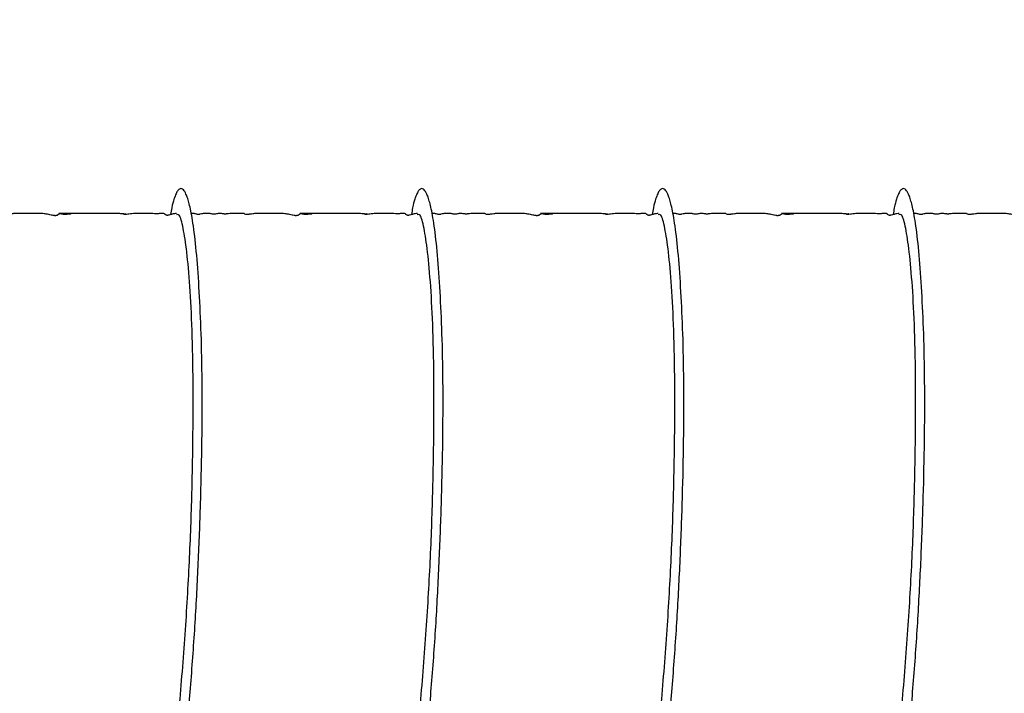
# Model space of a CAD drawing. Header units: inches. Extents: x 0.3 to 33.8, y 0.2 to 21.7.
# Tile 104 of 209: x 23.864 to 24.5, y 5.041 to 5.476. Entities that reach past the tile are written whole.
import ezdxf

# ---------------------------------------------------------------- set-up
doc = ezdxf.new("R2010")
doc.units = ezdxf.units.IN
doc.header["$MEASUREMENT"] = 0
doc.layers.add('BORDERS', color=7, linetype='Continuous')
doc.styles.add('SLDTEXTSTYLE0', font='TXT', dxfattribs={"width": 0.75})
doc.dimstyles.new('SLDDIMSTYLE0', dxfattribs={"dimtxt": 0.137795, "dimasz": 0.14, "dimexe": 0, "dimexo": 0.0625, "dimgap": 0.034449, "dimtad": 1, "dimdec": 3, "dimlfac": 5, "dimrnd": 1e-09, "dimzin": 12, "dimdsep": 46, "dimtxsty": 'SLDTEXTSTYLE0', "dimblk1": 'CLOSED', "dimblk2": 'CLOSED', "dimsah": 1, "dimcen": 0.09, "dimadec": 0, "dimazin": 3, "dimtfac": 1, "dimtdec": 3, "dimtofl": 0, "dimtmove": 0, "dimatfit": 3, "dimldrblk": 'CLOSED', "dimfxl": 0, "dimfrac": 2, "dimtolj": 1, "dimtzin": 12, "dimarcsym": 0})

# ---------------------------------------------------------------- blocks, each defined once
blk = doc.blocks.new('_Closed')
at = {"color": 0, "linetype": 'ByBlock', "lineweight": -2}
for p, q in [((-1, 0.166667), (0, 0)), ((-1, 0.166667), (-1, -0.166667)), ((0, 0), (-1, -0.166667)), ((0, 0), (-1, 0))]:
    blk.add_line(p, q, dxfattribs=at)
blk = doc.blocks.new('_D_12')
at = {"layer": 'BORDERS'}
for p, q in [((24.24475, 7.09276), (24.20277, 7.09276)), ((24.20277, 7.09276), (24.20277, 6.87401)), ((24.5502, 7.09276), (24.59218, 7.09276)), ((24.59218, 7.09276), (24.59218, 6.87401)), ((24.20277, 6.87401), (24.24475, 6.87401)), ((24.59218, 6.87401), (24.5502, 6.87401)), ((22.70853, 6.09589), (22.70853, 6.70722)), ((26.24498, 5.08789), (26.24498, 6.70722)), ((22.70853, 6.66785), (26.24498, 6.66785))]:
    blk.add_line(p, q, dxfattribs=at)
at = {"layer": 'BORDERS', "xscale": 0.14, "yscale": 0.14, "rotation": 180.0000000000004}
blk.add_blockref('_Closed', (22.70853, 6.66785, 0.23141), dxfattribs=at)
at = {"layer": 'BORDERS', "xscale": 0.14, "yscale": 0.14}
blk.add_blockref('_Closed', (26.24498, 6.66785, 0.23141), dxfattribs=at)
at = {"layer": 'BORDERS', "char_height": 0.137795, "attachment_point": 1, "style": 'SLDTEXTSTYLE0'}
for s, insert in [('449', (24.24475, 7.05164)), ('17.682', (24.11748, 6.84547))]:
    blk.add_mtext(s, dxfattribs=dict(at, insert=insert))

msp = doc.modelspace()

# ---------------------------------------------------------------- linework, layer by layer
at = {"color": 7, "linetype": 'Continuous', "lineweight": 25}
for points, knots in [([(23.86804, 4.74606), (23.86816, 4.74587), (23.87119, 4.74067), (23.87786, 4.73419), (23.88696, 4.72928), (23.89534, 4.73036), (23.90215, 4.73443), (23.90781, 4.74017), (23.91232, 4.74631), (23.91616, 4.75258), (23.92056, 4.76093), (23.92597, 4.77327), (23.93187, 4.78996), (23.93738, 4.80829), (23.94257, 4.82806), (23.94785, 4.85102), (23.95331, 4.87862), (23.95832, 4.90848), (23.96281, 4.94006), (23.96692, 4.97288), (23.97082, 5.00909), (23.97425, 5.0473), (23.97708, 5.08667), (23.97909, 5.12574), (23.98053, 5.1637), (23.98139, 5.20027), (23.9816, 5.2348), (23.98116, 5.26643), (23.98001, 5.29471), (23.97845, 5.31931), (23.97679, 5.33596), (23.9753, 5.34644), (23.97421, 5.35253), (23.97317, 5.35714), (23.97213, 5.36079), (23.97087, 5.3641), (23.96923, 5.36677), (23.96743, 5.36739), (23.96584, 5.36605), (23.96453, 5.36382), (23.9632, 5.36015), (23.96197, 5.35588), (23.96133, 5.35177), (23.96108, 5.35023)], [0, 0, 0, 0, 0.00136, 0.036229, 0.076604, 0.106709, 0.132811, 0.154652, 0.172109, 0.185679, 0.20009, 0.225259, 0.252866, 0.277002, 0.298702, 0.324123, 0.353675, 0.383949, 0.41022, 0.440199, 0.470598, 0.503332, 0.537098, 0.57044, 0.604073, 0.638269, 0.672975, 0.707906, 0.74286, 0.778492, 0.814764, 0.831962, 0.847378, 0.861006, 0.872852, 0.885343, 0.903254, 0.926832, 0.942213, 0.95559, 0.971289, 0.989225, 1, 1, 1, 1]), ([(24.02358, 4.74606), (24.0237, 4.74587), (24.02674, 4.74067), (24.0334, 4.73419), (24.0425, 4.72928), (24.05088, 4.73036), (24.05769, 4.73443), (24.06335, 4.74017), (24.06787, 4.74631), (24.0717, 4.75258), (24.0761, 4.76093), (24.08151, 4.77327), (24.08741, 4.78996), (24.09293, 4.80829), (24.09811, 4.82806), (24.10339, 4.85102), (24.10885, 4.87862), (24.11386, 4.90848), (24.11835, 4.94006), (24.12246, 4.97288), (24.12636, 5.00909), (24.1298, 5.0473), (24.13262, 5.08667), (24.13463, 5.12574), (24.13607, 5.1637), (24.13693, 5.20027), (24.13714, 5.2348), (24.1367, 5.26643), (24.13555, 5.29471), (24.13399, 5.31931), (24.13233, 5.33596), (24.13084, 5.34644), (24.12975, 5.35253), (24.12871, 5.35714), (24.12767, 5.36079), (24.12642, 5.3641), (24.12477, 5.36677), (24.12298, 5.36739), (24.12138, 5.36605), (24.12007, 5.36382), (24.11874, 5.36015), (24.11751, 5.35588), (24.11687, 5.35177), (24.11662, 5.35023)], [0, 0, 0, 0, 0.00136, 0.036229, 0.076604, 0.106709, 0.132811, 0.154652, 0.172109, 0.185679, 0.20009, 0.225259, 0.252866, 0.277002, 0.298702, 0.324123, 0.353675, 0.383949, 0.41022, 0.440199, 0.470598, 0.503332, 0.537098, 0.57044, 0.604073, 0.638269, 0.672975, 0.707906, 0.74286, 0.778492, 0.814764, 0.831962, 0.847378, 0.861006, 0.872852, 0.885343, 0.903254, 0.926832, 0.942213, 0.95559, 0.971289, 0.989225, 1, 1, 1, 1]), ([(24.17913, 4.74606), (24.17924, 4.74587), (24.18228, 4.74067), (24.18894, 4.73419), (24.19804, 4.72928), (24.20642, 4.73036), (24.21323, 4.73443), (24.21889, 4.74017), (24.22341, 4.74631), (24.22724, 4.75258), (24.23164, 4.76093), (24.23705, 4.77327), (24.24295, 4.78996), (24.24847, 4.80829), (24.25365, 4.82806), (24.25893, 4.85102), (24.26439, 4.87862), (24.26941, 4.90848), (24.27389, 4.94006), (24.27801, 4.97288), (24.2819, 5.00909), (24.28534, 5.0473), (24.28816, 5.08667), (24.29018, 5.12574), (24.29162, 5.1637), (24.29247, 5.20027), (24.29269, 5.2348), (24.29224, 5.26643), (24.29109, 5.29471), (24.28953, 5.31931), (24.28787, 5.33596), (24.28639, 5.34644), (24.2853, 5.35253), (24.28426, 5.35714), (24.28321, 5.36079), (24.28196, 5.3641), (24.28031, 5.36677), (24.27852, 5.36739), (24.27692, 5.36605), (24.27561, 5.36382), (24.27428, 5.36015), (24.27306, 5.35588), (24.27241, 5.35177), (24.27217, 5.35023)], [0, 0, 0, 0, 0.00136, 0.036229, 0.076604, 0.106709, 0.132811, 0.154652, 0.172109, 0.185679, 0.20009, 0.225259, 0.252866, 0.277002, 0.298702, 0.324123, 0.353675, 0.383949, 0.41022, 0.440199, 0.470598, 0.503332, 0.537098, 0.57044, 0.604073, 0.638269, 0.672975, 0.707906, 0.74286, 0.778492, 0.814764, 0.831962, 0.847378, 0.861006, 0.872852, 0.885343, 0.903254, 0.926832, 0.942213, 0.95559, 0.971289, 0.989225, 1, 1, 1, 1]), ([(24.33467, 4.74606), (24.33478, 4.74587), (24.33782, 4.74067), (24.34448, 4.73419), (24.35358, 4.72928), (24.36196, 4.73036), (24.36877, 4.73443), (24.37443, 4.74017), (24.37895, 4.74631), (24.38278, 4.75258), (24.38718, 4.76093), (24.39259, 4.77327), (24.39849, 4.78996), (24.40401, 4.80829), (24.4092, 4.82806), (24.41447, 4.85102), (24.41994, 4.87862), (24.42495, 4.90848), (24.42943, 4.94006), (24.43355, 4.97288), (24.43745, 5.00909), (24.44088, 5.0473), (24.4437, 5.08667), (24.44572, 5.12574), (24.44716, 5.1637), (24.44801, 5.20027), (24.44823, 5.2348), (24.44778, 5.26643), (24.44664, 5.29471), (24.44507, 5.31931), (24.44341, 5.33596), (24.44193, 5.34644), (24.44084, 5.35253), (24.4398, 5.35714), (24.43875, 5.36079), (24.4375, 5.3641), (24.43586, 5.36677), (24.43406, 5.36739), (24.43246, 5.36605), (24.43115, 5.36382), (24.42982, 5.36015), (24.4286, 5.35588), (24.42795, 5.35177), (24.42771, 5.35023)], [0, 0, 0, 0, 0.00136, 0.036229, 0.076604, 0.106709, 0.132811, 0.154652, 0.172109, 0.185679, 0.20009, 0.225259, 0.252866, 0.277002, 0.298702, 0.324123, 0.353675, 0.383949, 0.41022, 0.440199, 0.470598, 0.503332, 0.537098, 0.57044, 0.604073, 0.638269, 0.672975, 0.707906, 0.74286, 0.778492, 0.814764, 0.831962, 0.847378, 0.861006, 0.872852, 0.885343, 0.903254, 0.926832, 0.942213, 0.95559, 0.971289, 0.989225, 1, 1, 1, 1]), ([(24.49021, 4.74606), (24.49033, 4.74587), (24.49336, 4.74067), (24.50002, 4.73419), (24.50912, 4.72928), (24.51751, 4.73036), (24.52431, 4.73443), (24.52997, 4.74017), (24.53449, 4.74631), (24.53832, 4.75258), (24.54272, 4.76093), (24.54813, 4.77327), (24.55403, 4.78996), (24.55955, 4.80829), (24.56474, 4.82806), (24.57002, 4.85102), (24.57548, 4.87862), (24.58049, 4.90848), (24.58498, 4.94006), (24.58909, 4.97288), (24.59299, 5.00909), (24.59642, 5.0473), (24.59924, 5.08667), (24.60126, 5.12574), (24.6027, 5.1637), (24.60356, 5.20027), (24.60377, 5.2348), (24.60333, 5.26643), (24.60218, 5.29471), (24.60062, 5.31931), (24.59895, 5.33596), (24.59747, 5.34644), (24.59638, 5.35253), (24.59534, 5.35714), (24.5943, 5.36079), (24.59304, 5.3641), (24.5914, 5.36677), (24.5896, 5.36739), (24.58801, 5.36605), (24.5867, 5.36382), (24.58537, 5.36015), (24.58414, 5.35588), (24.58349, 5.35177), (24.58325, 5.35023)], [0, 0, 0, 0, 0.00136, 0.036229, 0.076604, 0.106709, 0.132811, 0.154652, 0.172109, 0.185679, 0.20009, 0.225259, 0.252866, 0.277002, 0.298702, 0.324123, 0.353675, 0.383949, 0.41022, 0.440199, 0.470598, 0.503332, 0.537098, 0.57044, 0.604073, 0.638269, 0.672975, 0.707906, 0.74286, 0.778492, 0.814764, 0.831962, 0.847378, 0.861006, 0.872852, 0.885343, 0.903254, 0.926832, 0.942213, 0.95559, 0.971289, 0.989225, 1, 1, 1, 1]), ([(23.88925, 5.35097), (23.88923, 5.35089), (23.88919, 5.35075), (23.88862, 5.35009), (23.88771, 5.3497), (23.88716, 5.34961), (23.88694, 5.34958), (23.88673, 5.34957), (23.88655, 5.34957), (23.88643, 5.34957), (23.88629, 5.34957), (23.8861, 5.34958), (23.88572, 5.34961), (23.88485, 5.34974), (23.88304, 5.35016), (23.88126, 5.35065), (23.8785, 5.35091), (23.87605, 5.35099), (23.8746, 5.35101), (23.87344, 5.35102), (23.8723, 5.35102), (23.87015, 5.35102), (23.8681, 5.35102), (23.86616, 5.35102), (23.86516, 5.35102), (23.8642, 5.35102), (23.86255, 5.35102), (23.86057, 5.35098), (23.85869, 5.35081), (23.85736, 5.35057), (23.85614, 5.35041), (23.85564, 5.35036), (23.85527, 5.35033), (23.85509, 5.35033), (23.85496, 5.35033), (23.85484, 5.35033), (23.85468, 5.35033), (23.85448, 5.35034), (23.85429, 5.35036), (23.85351, 5.35049), (23.85328, 5.35072), (23.85312, 5.35092), (23.85248, 5.35101), (23.8513, 5.35103), (23.84997, 5.35102), (23.84876, 5.35102), (23.84737, 5.35102), (23.84601, 5.351), (23.84435, 5.35094), (23.84345, 5.35084), (23.84244, 5.35073), (23.84188, 5.35068), (23.8414, 5.35065), (23.84109, 5.35064), (23.84083, 5.35064), (23.84066, 5.35064), (23.84048, 5.35064), (23.84024, 5.35065), (23.83986, 5.35068), (23.83943, 5.35072), (23.83855, 5.35085), (23.83762, 5.35102), (23.83683, 5.35105), (23.83584, 5.35086), (23.83506, 5.35064), (23.83434, 5.35054), (23.83411, 5.35051), (23.83392, 5.3505), (23.83381, 5.3505), (23.83372, 5.35049), (23.83363, 5.35049), (23.83352, 5.35049), (23.83336, 5.3505), (23.83319, 5.35051), (23.83285, 5.35055), (23.83217, 5.35069), (23.83148, 5.35091), (23.83091, 5.35104), (23.83028, 5.35102), (23.82975, 5.35098), (23.82947, 5.35096), (23.8293, 5.35095), (23.82917, 5.35095), (23.8291, 5.35095), (23.82906, 5.35095), (23.82901, 5.35095), (23.82896, 5.35095), (23.82891, 5.35095), (23.82884, 5.35095), (23.82873, 5.35095), (23.8286, 5.35096), (23.82805, 5.35099), (23.82756, 5.35104), (23.82695, 5.35101), (23.82599, 5.35083), (23.82532, 5.35059), (23.82417, 5.35042), (23.82388, 5.35039), (23.82371, 5.35038), (23.82357, 5.35038), (23.82347, 5.35037), (23.82337, 5.35038), (23.82323, 5.35038), (23.82306, 5.35039), (23.82255, 5.35045), (23.82181, 5.35064), (23.8212, 5.35088), (23.82042, 5.351), (23.81924, 5.35102), (23.8189, 5.35102)], [0, 0, 0, 0, 0.059559, 0.101916, 0.113252, 0.115091, 0.116577, 0.117782, 0.118322, 0.11885, 0.119393, 0.119976, 0.121335, 0.125153, 0.138264, 0.181956, 0.216236, 0.228684, 0.238612, 0.242791, 0.246498, 0.253598, 0.269171, 0.27322, 0.277545, 0.282541, 0.288432, 0.309052, 0.336912, 0.361727, 0.367479, 0.371382, 0.37273, 0.373288, 0.3738, 0.374298, 0.37482, 0.376056, 0.377681, 0.379772, 0.40326, 0.428432, 0.449719, 0.465363, 0.471567, 0.477132, 0.483016, 0.493645, 0.506872, 0.531252, 0.539258, 0.545061, 0.547411, 0.549176, 0.549917, 0.550628, 0.551372, 0.552205, 0.55429, 0.558777, 0.56512, 0.591798, 0.631953, 0.665368, 0.685112, 0.687937, 0.689962, 0.690709, 0.691318, 0.691591, 0.691856, 0.692407, 0.693059, 0.694337, 0.69605, 0.702981, 0.727816, 0.763608, 0.789034, 0.796658, 0.799213, 0.800961, 0.801563, 0.801809, 0.802027, 0.802228, 0.802428, 0.80264, 0.802878, 0.803459, 0.804663, 0.806317, 0.82325, 0.852124, 0.877566, 0.908833, 0.912578, 0.913874, 0.914853, 0.915267, 0.915668, 0.916087, 0.916555, 0.917719, 0.919268, 0.930016, 0.960654, 0.988549, 1, 1, 1, 1]), ([(23.87737, 4.75024), (23.87899, 4.74896), (23.88407, 4.74493), (23.89262, 4.74605), (23.90296, 4.75328), (23.91325, 4.76823), (23.92313, 4.79003), (23.93228, 4.81812), (23.94076, 4.85183), (23.94863, 4.89054), (23.95559, 4.93316), (23.96143, 4.97845), (23.96625, 5.02545), (23.97021, 5.07321), (23.97312, 5.12036), (23.97486, 5.16555), (23.97565, 5.20788), (23.9757, 5.24645), (23.97495, 5.28011), (23.97339, 5.30793), (23.97129, 5.3295), (23.96893, 5.34386), (23.96675, 5.35096), (23.96533, 5.35032), (23.96484, 5.3501)], [0, 0, 0, 0, 0.022103, 0.069455, 0.116807, 0.164758, 0.212709, 0.260061, 0.307413, 0.355364, 0.403314, 0.450666, 0.498019, 0.545969, 0.59392, 0.641272, 0.688624, 0.736575, 0.784526, 0.831878, 0.87923, 0.927181, 0.975131, 1, 1, 1, 1]), ([(23.93237, 5.35078), (23.9324, 5.35076), (23.93247, 5.35072), (23.93236, 5.35066), (23.93208, 5.35063), (23.93199, 5.35063), (23.93193, 5.35062), (23.93186, 5.35062), (23.93179, 5.35062), (23.93171, 5.35062), (23.93159, 5.35063), (23.93124, 5.35064), (23.92954, 5.3508), (23.92778, 5.351), (23.92565, 5.35103), (23.92377, 5.35102), (23.92341, 5.35101), (23.92325, 5.35101), (23.92314, 5.35101), (23.92303, 5.35101), (23.92275, 5.35101), (23.92239, 5.35102), (23.92154, 5.35102), (23.92006, 5.35102), (23.91792, 5.35102), (23.91557, 5.35101), (23.91362, 5.35101), (23.91197, 5.35102), (23.91038, 5.35102), (23.90803, 5.35102), (23.90706, 5.35097), (23.90575, 5.35089), (23.90534, 5.35088), (23.90508, 5.35088), (23.90488, 5.35088), (23.90466, 5.35088), (23.90422, 5.35089), (23.90205, 5.35096), (23.90267, 5.35106), (23.88061, 5.35102), (23.89969, 5.35097), (23.89538, 5.35058), (23.89426, 5.35044), (23.89367, 5.35039), (23.89333, 5.35038), (23.89307, 5.35037), (23.89289, 5.35037), (23.89271, 5.35037), (23.89246, 5.35038), (23.89217, 5.3504), (23.89133, 5.35049), (23.88997, 5.35088), (23.88957, 5.35096), (23.88926, 5.35102)], [0, 0, 0, 0, 0.017842, 0.031736, 0.033663, 0.03444, 0.035122, 0.035747, 0.036361, 0.037016, 0.037751, 0.039573, 0.048668, 0.125728, 0.191711, 0.198933, 0.201385, 0.2024, 0.20333, 0.204235, 0.20518, 0.211672, 0.220044, 0.228804, 0.249969, 0.275933, 0.288844, 0.301054, 0.323912, 0.344046, 0.412962, 0.421974, 0.425259, 0.42802, 0.429324, 0.430646, 0.433532, 0.441198, 0.506861, 0.604057, 0.741403, 0.787299, 0.800965, 0.805731, 0.809405, 0.810991, 0.812527, 0.814117, 0.815855, 0.820031, 0.825418, 0.861029, 1, 1, 1, 1]), ([(23.96498, 5.35102), (23.96404, 5.35093), (23.9626, 5.35079), (23.96101, 5.35011), (23.95955, 5.34982), (23.95923, 5.34978), (23.95907, 5.34977), (23.95897, 5.34977), (23.95886, 5.34977), (23.95872, 5.34978), (23.95845, 5.34981), (23.95746, 5.3501), (23.95749, 5.35061), (23.95706, 5.35091), (23.95645, 5.351), (23.95615, 5.35101), (23.95583, 5.35102), (23.95572, 5.35102), (23.95563, 5.35102), (23.95557, 5.35102), (23.9555, 5.35102), (23.95541, 5.35102), (23.95514, 5.35102), (23.95441, 5.351), (23.95388, 5.35093), (23.95325, 5.3508), (23.95236, 5.35073), (23.95214, 5.35072), (23.95198, 5.35072), (23.95182, 5.35071), (23.95165, 5.35072), (23.9515, 5.35072), (23.9511, 5.35073), (23.94987, 5.35084), (23.94894, 5.351), (23.94718, 5.35103), (23.94555, 5.35102), (23.94477, 5.35101), (23.94427, 5.35101), (23.94387, 5.35101), (23.94345, 5.35101), (23.94254, 5.35102), (23.94035, 5.35103), (23.93747, 5.35099), (23.93508, 5.35074), (23.93322, 5.35045), (23.93231, 5.35037), (23.9321, 5.35036), (23.93195, 5.35036), (23.93181, 5.35035), (23.93168, 5.35035), (23.93156, 5.35036), (23.9314, 5.35037), (23.93101, 5.35042), (23.93079, 5.35055), (23.93095, 5.35056), (23.93104, 5.35056)], [0, 0, 0, 0, 0.146013, 0.222307, 0.230272, 0.232756, 0.233718, 0.234578, 0.235435, 0.236392, 0.238871, 0.246932, 0.327394, 0.416121, 0.442616, 0.457597, 0.45966, 0.461146, 0.461727, 0.462253, 0.462781, 0.463367, 0.464864, 0.472955, 0.521277, 0.557272, 0.561697, 0.563374, 0.564796, 0.566098, 0.567446, 0.568985, 0.57081, 0.58169, 0.643718, 0.705891, 0.722948, 0.728793, 0.733836, 0.736306, 0.738879, 0.744717, 0.761042, 0.819321, 0.912119, 0.942187, 0.946251, 0.947823, 0.94914, 0.950277, 0.951348, 0.95249, 0.953816, 0.957286, 0.975952, 1, 1, 1, 1]), ([(24.0448, 5.35097), (24.04477, 5.35089), (24.04474, 5.35075), (24.04417, 5.35009), (24.04325, 5.3497), (24.0427, 5.34961), (24.04248, 5.34958), (24.04227, 5.34957), (24.0421, 5.34957), (24.04197, 5.34957), (24.04184, 5.34957), (24.04165, 5.34958), (24.04126, 5.34961), (24.04039, 5.34974), (24.03858, 5.35016), (24.0368, 5.35065), (24.03404, 5.35091), (24.03159, 5.35099), (24.03014, 5.35101), (24.02898, 5.35102), (24.02784, 5.35102), (24.02569, 5.35102), (24.02364, 5.35102), (24.0217, 5.35102), (24.0207, 5.35102), (24.01974, 5.35102), (24.01809, 5.35102), (24.01611, 5.35098), (24.01424, 5.35081), (24.01291, 5.35057), (24.01169, 5.35041), (24.01118, 5.35036), (24.01081, 5.35033), (24.01063, 5.35033), (24.01051, 5.35033), (24.01038, 5.35033), (24.01022, 5.35033), (24.01002, 5.35034), (24.00983, 5.35036), (24.00906, 5.35049), (24.00883, 5.35072), (24.00866, 5.35092), (24.00802, 5.35101), (24.00684, 5.35103), (24.00551, 5.35102), (24.00431, 5.35102), (24.00292, 5.35102), (24.00155, 5.351), (23.99989, 5.35094), (23.99899, 5.35084), (23.99798, 5.35073), (23.99742, 5.35068), (23.99694, 5.35065), (23.99663, 5.35064), (23.99638, 5.35064), (23.9962, 5.35064), (23.99602, 5.35064), (23.99578, 5.35065), (23.9954, 5.35068), (23.99497, 5.35072), (23.99409, 5.35085), (23.99316, 5.35102), (23.99237, 5.35105), (23.99138, 5.35086), (23.9906, 5.35064), (23.98988, 5.35054), (23.98966, 5.35051), (23.98947, 5.3505), (23.98935, 5.3505), (23.98926, 5.35049), (23.98917, 5.35049), (23.98906, 5.35049), (23.9889, 5.3505), (23.98873, 5.35051), (23.98839, 5.35055), (23.98771, 5.35069), (23.98702, 5.35091), (23.98646, 5.35104), (23.98583, 5.35102), (23.98529, 5.35098), (23.98501, 5.35096), (23.98485, 5.35095), (23.98471, 5.35095), (23.98465, 5.35095), (23.9846, 5.35095), (23.98455, 5.35095), (23.9845, 5.35095), (23.98445, 5.35095), (23.98438, 5.35095), (23.98427, 5.35095), (23.98414, 5.35096), (23.98359, 5.35099), (23.9831, 5.35104), (23.98249, 5.35101), (23.98153, 5.35083), (23.98086, 5.35059), (23.97972, 5.35042), (23.97942, 5.35039), (23.97925, 5.35038), (23.97911, 5.35038), (23.97901, 5.35037), (23.97891, 5.35038), (23.97877, 5.35038), (23.9786, 5.35039), (23.97809, 5.35045), (23.97735, 5.35064), (23.97675, 5.35088), (23.97597, 5.351), (23.97478, 5.35102), (23.97444, 5.35102)], [0, 0, 0, 0, 0.0595593, 0.1019159, 0.1132518, 0.1150909, 0.1165768, 0.1177815, 0.1183218, 0.1188502, 0.1193933, 0.1199759, 0.1213347, 0.1251532, 0.1382645, 0.1819557, 0.2162361, 0.2286844, 0.2386123, 0.2427911, 0.2464985, 0.253598, 0.2691709, 0.2732197, 0.2775448, 0.2825414, 0.288432, 0.3090516, 0.3369118, 0.3617266, 0.3674785, 0.3713822, 0.3727296, 0.3732885, 0.3737997, 0.3742979, 0.3748204, 0.3760558, 0.3776812, 0.3797724, 0.4032597, 0.4284318, 0.4497191, 0.4653627, 0.4715668, 0.4771322, 0.4830163, 0.4936447, 0.5068716, 0.5312516, 0.5392581, 0.5450606, 0.5474105, 0.5491761, 0.549917, 0.550628, 0.5513718, 0.5522051, 0.5542898, 0.5587771, 0.5651205, 0.5917982, 0.6319528, 0.6653678, 0.6851123, 0.6879373, 0.6899625, 0.6907091, 0.6913181, 0.6915909, 0.6918558, 0.6924069, 0.6930591, 0.6943367, 0.6960501, 0.7029809, 0.727816, 0.7636082, 0.7890336, 0.7966581, 0.7992128, 0.8009615, 0.8015632, 0.8018086, 0.8020266, 0.8022283, 0.8024281, 0.8026405, 0.8028777, 0.8034586, 0.8046634, 0.8063166, 0.8232504, 0.8521238, 0.8775662, 0.9088332, 0.9125778, 0.9138742, 0.9148528, 0.9152674, 0.9156677, 0.916087, 0.9165554, 0.9177188, 0.9192679, 0.9300162, 0.9606537, 0.9885493, 1, 1, 1, 1]), ([(24.03291, 4.75024), (24.03453, 4.74896), (24.03962, 4.74493), (24.04817, 4.74605), (24.05851, 4.75328), (24.06879, 4.76823), (24.07868, 4.79003), (24.08783, 4.81812), (24.0963, 4.85183), (24.10417, 4.89054), (24.11113, 4.93316), (24.11697, 4.97845), (24.1218, 5.02545), (24.12575, 5.07321), (24.12866, 5.12036), (24.1304, 5.16555), (24.13119, 5.20788), (24.13124, 5.24645), (24.13049, 5.28011), (24.12893, 5.30793), (24.12683, 5.3295), (24.12447, 5.34386), (24.12229, 5.35096), (24.12087, 5.35032), (24.12038, 5.3501)], [0, 0, 0, 0, 0.022103, 0.069455, 0.116807, 0.164758, 0.212709, 0.260061, 0.307413, 0.355364, 0.403314, 0.450666, 0.498019, 0.545969, 0.59392, 0.641272, 0.688624, 0.736575, 0.784526, 0.831878, 0.87923, 0.927181, 0.975131, 1, 1, 1, 1]), ([(24.08791, 5.35078), (24.08795, 5.35076), (24.08801, 5.35072), (24.08791, 5.35066), (24.08762, 5.35063), (24.08754, 5.35063), (24.08747, 5.35062), (24.0874, 5.35062), (24.08733, 5.35062), (24.08725, 5.35062), (24.08714, 5.35063), (24.08678, 5.35064), (24.08509, 5.3508), (24.08333, 5.351), (24.08119, 5.35103), (24.07932, 5.35102), (24.07896, 5.35101), (24.07879, 5.35101), (24.07868, 5.35101), (24.07857, 5.35101), (24.0783, 5.35101), (24.07793, 5.35102), (24.07709, 5.35102), (24.07561, 5.35102), (24.07346, 5.35102), (24.07111, 5.35101), (24.06917, 5.35101), (24.06751, 5.35102), (24.06592, 5.35102), (24.06357, 5.35102), (24.0626, 5.35097), (24.0613, 5.35089), (24.06089, 5.35088), (24.06063, 5.35088), (24.06042, 5.35088), (24.0602, 5.35088), (24.05976, 5.35089), (24.05759, 5.35096), (24.05821, 5.35106), (24.03615, 5.35102), (24.05523, 5.35097), (24.05093, 5.35058), (24.0498, 5.35044), (24.04921, 5.35039), (24.04887, 5.35038), (24.04861, 5.35037), (24.04843, 5.35037), (24.04825, 5.35037), (24.048, 5.35038), (24.04771, 5.3504), (24.04687, 5.35049), (24.04551, 5.35088), (24.04512, 5.35096), (24.0448, 5.35102)], [0, 0, 0, 0, 0.017842, 0.031736, 0.033663, 0.03444, 0.035122, 0.035747, 0.036361, 0.037016, 0.037751, 0.039573, 0.048668, 0.125728, 0.191711, 0.198933, 0.201385, 0.2024, 0.20333, 0.204235, 0.20518, 0.211672, 0.220044, 0.228804, 0.249969, 0.275933, 0.288844, 0.301054, 0.323912, 0.344046, 0.412962, 0.421974, 0.425259, 0.42802, 0.429324, 0.430646, 0.433532, 0.441198, 0.506861, 0.604057, 0.741403, 0.787299, 0.800965, 0.805731, 0.809405, 0.810991, 0.812527, 0.814117, 0.815855, 0.820031, 0.825418, 0.861029, 1, 1, 1, 1]), ([(24.12052, 5.35102), (24.11958, 5.35093), (24.11814, 5.35079), (24.11655, 5.35011), (24.11509, 5.34982), (24.11477, 5.34978), (24.11462, 5.34977), (24.11451, 5.34977), (24.1144, 5.34977), (24.11426, 5.34978), (24.114, 5.34981), (24.113, 5.3501), (24.11303, 5.35061), (24.1126, 5.35091), (24.11199, 5.351), (24.1117, 5.35101), (24.11137, 5.35102), (24.11126, 5.35102), (24.11117, 5.35102), (24.11111, 5.35102), (24.11104, 5.35102), (24.11095, 5.35102), (24.11068, 5.35102), (24.10995, 5.351), (24.10942, 5.35093), (24.1088, 5.3508), (24.10791, 5.35073), (24.10768, 5.35072), (24.10752, 5.35072), (24.10736, 5.35071), (24.1072, 5.35072), (24.10704, 5.35072), (24.10664, 5.35073), (24.10541, 5.35084), (24.10448, 5.351), (24.10272, 5.35103), (24.10109, 5.35102), (24.10031, 5.35101), (24.09981, 5.35101), (24.09942, 5.35101), (24.09899, 5.35101), (24.09808, 5.35102), (24.09589, 5.35103), (24.09301, 5.35099), (24.09062, 5.35074), (24.08876, 5.35045), (24.08786, 5.35037), (24.08764, 5.35036), (24.0875, 5.35036), (24.08736, 5.35035), (24.08722, 5.35035), (24.0871, 5.35036), (24.08694, 5.35037), (24.08655, 5.35042), (24.08634, 5.35055), (24.0865, 5.35056), (24.08659, 5.35056)], [0, 0, 0, 0, 0.146013, 0.222307, 0.230272, 0.232756, 0.233718, 0.234578, 0.235435, 0.236392, 0.238871, 0.246932, 0.327394, 0.416121, 0.442616, 0.457597, 0.45966, 0.461146, 0.461727, 0.462253, 0.462781, 0.463367, 0.464864, 0.472955, 0.521277, 0.557272, 0.561697, 0.563374, 0.564796, 0.566098, 0.567446, 0.568985, 0.57081, 0.58169, 0.643718, 0.705891, 0.722948, 0.728793, 0.733836, 0.736306, 0.738879, 0.744717, 0.761042, 0.819321, 0.912119, 0.942187, 0.946251, 0.947823, 0.94914, 0.950277, 0.951348, 0.95249, 0.953816, 0.957286, 0.975952, 1, 1, 1, 1]), ([(24.20034, 5.35097), (24.20032, 5.35089), (24.20028, 5.35075), (24.19971, 5.35009), (24.1988, 5.3497), (24.19825, 5.34961), (24.19802, 5.34958), (24.19781, 5.34957), (24.19764, 5.34957), (24.19751, 5.34957), (24.19738, 5.34957), (24.19719, 5.34958), (24.19681, 5.34961), (24.19593, 5.34974), (24.19412, 5.35016), (24.19234, 5.35065), (24.18958, 5.35091), (24.18713, 5.35099), (24.18568, 5.35101), (24.18452, 5.35102), (24.18338, 5.35102), (24.18123, 5.35102), (24.17919, 5.35102), (24.17725, 5.35102), (24.17624, 5.35102), (24.17529, 5.35102), (24.17364, 5.35102), (24.17165, 5.35098), (24.16978, 5.35081), (24.16845, 5.35057), (24.16723, 5.35041), (24.16673, 5.35036), (24.16636, 5.35033), (24.16617, 5.35033), (24.16605, 5.35033), (24.16593, 5.35033), (24.16576, 5.35033), (24.16557, 5.35034), (24.16537, 5.35036), (24.1646, 5.35049), (24.16437, 5.35072), (24.1642, 5.35092), (24.16356, 5.35101), (24.16239, 5.35103), (24.16106, 5.35102), (24.15985, 5.35102), (24.15846, 5.35102), (24.15709, 5.351), (24.15543, 5.35094), (24.15453, 5.35084), (24.15352, 5.35073), (24.15297, 5.35068), (24.15249, 5.35065), (24.15217, 5.35064), (24.15192, 5.35064), (24.15174, 5.35064), (24.15157, 5.35064), (24.15132, 5.35065), (24.15095, 5.35068), (24.15052, 5.35072), (24.14963, 5.35085), (24.1487, 5.35102), (24.14791, 5.35105), (24.14692, 5.35086), (24.14614, 5.35064), (24.14542, 5.35054), (24.1452, 5.35051), (24.14501, 5.3505), (24.14489, 5.3505), (24.1448, 5.35049), (24.14472, 5.35049), (24.1446, 5.35049), (24.14444, 5.3505), (24.14427, 5.35051), (24.14393, 5.35055), (24.14326, 5.35069), (24.14256, 5.35091), (24.142, 5.35104), (24.14137, 5.35102), (24.14083, 5.35098), (24.14055, 5.35096), (24.14039, 5.35095), (24.14026, 5.35095), (24.14019, 5.35095), (24.14014, 5.35095), (24.14009, 5.35095), (24.14004, 5.35095), (24.13999, 5.35095), (24.13992, 5.35095), (24.13982, 5.35095), (24.13969, 5.35096), (24.13914, 5.35099), (24.13864, 5.35104), (24.13803, 5.35101), (24.13708, 5.35083), (24.13641, 5.35059), (24.13526, 5.35042), (24.13497, 5.35039), (24.13479, 5.35038), (24.13465, 5.35038), (24.13455, 5.35037), (24.13445, 5.35038), (24.13431, 5.35038), (24.13415, 5.35039), (24.13363, 5.35045), (24.1329, 5.35064), (24.13229, 5.35088), (24.13151, 5.351), (24.13033, 5.35102), (24.12998, 5.35102)], [0, 0, 0, 0, 0.059559, 0.101916, 0.113252, 0.115091, 0.116577, 0.117782, 0.118322, 0.11885, 0.119393, 0.119976, 0.121335, 0.125153, 0.138264, 0.181956, 0.216236, 0.228684, 0.238612, 0.242791, 0.246498, 0.253598, 0.269171, 0.27322, 0.277545, 0.282541, 0.288432, 0.309052, 0.336912, 0.361727, 0.367479, 0.371382, 0.37273, 0.373288, 0.3738, 0.374298, 0.37482, 0.376056, 0.377681, 0.379772, 0.40326, 0.428432, 0.449719, 0.465363, 0.471567, 0.477132, 0.483016, 0.493645, 0.506872, 0.531252, 0.539258, 0.545061, 0.547411, 0.549176, 0.549917, 0.550628, 0.551372, 0.552205, 0.55429, 0.558777, 0.56512, 0.591798, 0.631953, 0.665368, 0.685112, 0.687937, 0.689962, 0.690709, 0.691318, 0.691591, 0.691856, 0.692407, 0.693059, 0.694337, 0.69605, 0.702981, 0.727816, 0.763608, 0.789034, 0.796658, 0.799213, 0.800961, 0.801563, 0.801809, 0.802027, 0.802228, 0.802428, 0.80264, 0.802878, 0.803459, 0.804663, 0.806317, 0.82325, 0.852124, 0.877566, 0.908833, 0.912578, 0.913874, 0.914853, 0.915267, 0.915668, 0.916087, 0.916555, 0.917719, 0.919268, 0.930016, 0.960654, 0.988549, 1, 1, 1, 1]), ([(24.18846, 4.75024), (24.19007, 4.74896), (24.19516, 4.74493), (24.20371, 4.74605), (24.21405, 4.75328), (24.22434, 4.76823), (24.23422, 4.79003), (24.24337, 4.81812), (24.25185, 4.85183), (24.25971, 4.89054), (24.26668, 4.93316), (24.27251, 4.97845), (24.27734, 5.02545), (24.28129, 5.07321), (24.2842, 5.12036), (24.28594, 5.16555), (24.28673, 5.20788), (24.28678, 5.24645), (24.28603, 5.28011), (24.28447, 5.30793), (24.28238, 5.3295), (24.28002, 5.34386), (24.27783, 5.35096), (24.27641, 5.35032), (24.27593, 5.3501)], [0, 0, 0, 0, 0.022103, 0.069455, 0.116807, 0.164758, 0.212709, 0.260061, 0.307413, 0.355364, 0.403314, 0.450666, 0.498019, 0.545969, 0.59392, 0.641272, 0.688624, 0.736575, 0.784526, 0.831878, 0.87923, 0.927181, 0.975131, 1, 1, 1, 1]), ([(24.24345, 5.35078), (24.24349, 5.35076), (24.24356, 5.35072), (24.24345, 5.35066), (24.24316, 5.35063), (24.24308, 5.35063), (24.24301, 5.35062), (24.24294, 5.35062), (24.24287, 5.35062), (24.24279, 5.35062), (24.24268, 5.35063), (24.24232, 5.35064), (24.24063, 5.3508), (24.23887, 5.351), (24.23673, 5.35103), (24.23486, 5.35102), (24.2345, 5.35101), (24.23433, 5.35101), (24.23422, 5.35101), (24.23411, 5.35101), (24.23384, 5.35101), (24.23348, 5.35102), (24.23263, 5.35102), (24.23115, 5.35102), (24.229, 5.35102), (24.22666, 5.35101), (24.22471, 5.35101), (24.22305, 5.35102), (24.22146, 5.35102), (24.21911, 5.35102), (24.21814, 5.35097), (24.21684, 5.35089), (24.21643, 5.35088), (24.21617, 5.35088), (24.21596, 5.35088), (24.21575, 5.35088), (24.21531, 5.35089), (24.21314, 5.35096), (24.21376, 5.35106), (24.19169, 5.35102), (24.21078, 5.35097), (24.20647, 5.35058), (24.20534, 5.35044), (24.20476, 5.35039), (24.20442, 5.35038), (24.20415, 5.35037), (24.20397, 5.35037), (24.20379, 5.35037), (24.20355, 5.35038), (24.20326, 5.3504), (24.20241, 5.35049), (24.20105, 5.35088), (24.20066, 5.35096), (24.20034, 5.35102)], [0, 0, 0, 0, 0.017842, 0.031736, 0.033663, 0.03444, 0.035122, 0.035747, 0.036361, 0.037016, 0.037751, 0.039573, 0.048668, 0.125728, 0.191711, 0.198933, 0.201385, 0.2024, 0.20333, 0.204235, 0.20518, 0.211672, 0.220044, 0.228804, 0.249969, 0.275933, 0.288844, 0.301054, 0.323912, 0.344046, 0.412962, 0.421974, 0.425259, 0.42802, 0.429324, 0.430646, 0.433532, 0.441198, 0.506861, 0.604057, 0.741403, 0.787299, 0.800965, 0.805731, 0.809405, 0.810991, 0.812527, 0.814117, 0.815855, 0.820031, 0.825418, 0.861029, 1, 1, 1, 1]), ([(24.27606, 5.35102), (24.27512, 5.35093), (24.27369, 5.35079), (24.2721, 5.35011), (24.27063, 5.34982), (24.27031, 5.34978), (24.27016, 5.34977), (24.27005, 5.34977), (24.26995, 5.34977), (24.2698, 5.34978), (24.26954, 5.34981), (24.26854, 5.3501), (24.26857, 5.35061), (24.26814, 5.35091), (24.26754, 5.351), (24.26724, 5.35101), (24.26691, 5.35102), (24.26681, 5.35102), (24.26672, 5.35102), (24.26665, 5.35102), (24.26659, 5.35102), (24.26649, 5.35102), (24.26622, 5.35102), (24.2655, 5.351), (24.26497, 5.35093), (24.26434, 5.3508), (24.26345, 5.35073), (24.26322, 5.35072), (24.26306, 5.35072), (24.2629, 5.35071), (24.26274, 5.35072), (24.26258, 5.35072), (24.26218, 5.35073), (24.26096, 5.35084), (24.26002, 5.351), (24.25827, 5.35103), (24.25663, 5.35102), (24.25585, 5.35101), (24.25536, 5.35101), (24.25496, 5.35101), (24.25453, 5.35101), (24.25363, 5.35102), (24.25144, 5.35103), (24.24856, 5.35099), (24.24616, 5.35074), (24.2443, 5.35045), (24.2434, 5.35037), (24.24318, 5.35036), (24.24304, 5.35036), (24.2429, 5.35035), (24.24277, 5.35035), (24.24265, 5.35036), (24.24249, 5.35037), (24.2421, 5.35042), (24.24188, 5.35055), (24.24204, 5.35056), (24.24213, 5.35056)], [0, 0, 0, 0, 0.146013, 0.222307, 0.230272, 0.232756, 0.233718, 0.234578, 0.235435, 0.236392, 0.238871, 0.246932, 0.327394, 0.416121, 0.442616, 0.457597, 0.45966, 0.461146, 0.461727, 0.462253, 0.462781, 0.463367, 0.464864, 0.472955, 0.521277, 0.557272, 0.561697, 0.563374, 0.564796, 0.566098, 0.567446, 0.568985, 0.57081, 0.58169, 0.643718, 0.705891, 0.722948, 0.728793, 0.733836, 0.736306, 0.738879, 0.744717, 0.761042, 0.819321, 0.912119, 0.942187, 0.946251, 0.947823, 0.94914, 0.950277, 0.951348, 0.95249, 0.953816, 0.957286, 0.975952, 1, 1, 1, 1]), ([(24.35588, 5.35097), (24.35586, 5.35089), (24.35582, 5.35075), (24.35525, 5.35009), (24.35434, 5.3497), (24.35379, 5.34961), (24.35357, 5.34958), (24.35335, 5.34957), (24.35318, 5.34957), (24.35305, 5.34957), (24.35292, 5.34957), (24.35273, 5.34958), (24.35235, 5.34961), (24.35147, 5.34974), (24.34967, 5.35016), (24.34788, 5.35065), (24.34513, 5.35091), (24.34268, 5.35099), (24.34122, 5.35101), (24.34006, 5.35102), (24.33892, 5.35102), (24.33678, 5.35102), (24.33473, 5.35102), (24.33279, 5.35102), (24.33179, 5.35102), (24.33083, 5.35102), (24.32918, 5.35102), (24.32719, 5.35098), (24.32532, 5.35081), (24.32399, 5.35057), (24.32277, 5.35041), (24.32227, 5.35036), (24.3219, 5.35033), (24.32172, 5.35033), (24.32159, 5.35033), (24.32147, 5.35033), (24.3213, 5.35033), (24.32111, 5.35034), (24.32091, 5.35036), (24.32014, 5.35049), (24.31991, 5.35072), (24.31975, 5.35092), (24.3191, 5.35101), (24.31793, 5.35103), (24.3166, 5.35102), (24.31539, 5.35102), (24.314, 5.35102), (24.31264, 5.351), (24.31097, 5.35094), (24.31007, 5.35084), (24.30907, 5.35073), (24.30851, 5.35068), (24.30803, 5.35065), (24.30771, 5.35064), (24.30746, 5.35064), (24.30728, 5.35064), (24.30711, 5.35064), (24.30686, 5.35065), (24.30649, 5.35068), (24.30606, 5.35072), (24.30518, 5.35085), (24.30425, 5.35102), (24.30346, 5.35105), (24.30246, 5.35086), (24.30169, 5.35064), (24.30096, 5.35054), (24.30074, 5.35051), (24.30055, 5.3505), (24.30044, 5.3505), (24.30035, 5.35049), (24.30026, 5.35049), (24.30014, 5.35049), (24.29999, 5.3505), (24.29982, 5.35051), (24.29947, 5.35055), (24.2988, 5.35069), (24.2981, 5.35091), (24.29754, 5.35104), (24.29691, 5.35102), (24.29638, 5.35098), (24.29609, 5.35096), (24.29593, 5.35095), (24.2958, 5.35095), (24.29573, 5.35095), (24.29568, 5.35095), (24.29563, 5.35095), (24.29558, 5.35095), (24.29553, 5.35095), (24.29547, 5.35095), (24.29536, 5.35095), (24.29523, 5.35096), (24.29468, 5.35099), (24.29418, 5.35104), (24.29357, 5.35101), (24.29262, 5.35083), (24.29195, 5.35059), (24.2908, 5.35042), (24.29051, 5.35039), (24.29033, 5.35038), (24.29019, 5.35038), (24.29009, 5.35037), (24.28999, 5.35038), (24.28986, 5.35038), (24.28969, 5.35039), (24.28917, 5.35045), (24.28844, 5.35064), (24.28783, 5.35088), (24.28705, 5.351), (24.28587, 5.35102), (24.28552, 5.35102)], [0, 0, 0, 0, 0.059559, 0.101916, 0.113252, 0.115091, 0.116577, 0.117782, 0.118322, 0.11885, 0.119393, 0.119976, 0.121335, 0.125153, 0.138264, 0.181956, 0.216236, 0.228684, 0.238612, 0.242791, 0.246498, 0.253598, 0.269171, 0.27322, 0.277545, 0.282541, 0.288432, 0.309052, 0.336912, 0.361727, 0.367479, 0.371382, 0.37273, 0.373288, 0.3738, 0.374298, 0.37482, 0.376056, 0.377681, 0.379772, 0.40326, 0.428432, 0.449719, 0.465363, 0.471567, 0.477132, 0.483016, 0.493645, 0.506872, 0.531252, 0.539258, 0.545061, 0.547411, 0.549176, 0.549917, 0.550628, 0.551372, 0.552205, 0.55429, 0.558777, 0.56512, 0.591798, 0.631953, 0.665368, 0.685112, 0.687937, 0.689962, 0.690709, 0.691318, 0.691591, 0.691856, 0.692407, 0.693059, 0.694337, 0.69605, 0.702981, 0.727816, 0.763608, 0.789034, 0.796658, 0.799213, 0.800961, 0.801563, 0.801809, 0.802027, 0.802228, 0.802428, 0.80264, 0.802878, 0.803459, 0.804663, 0.806317, 0.82325, 0.852124, 0.877566, 0.908833, 0.912578, 0.913874, 0.914853, 0.915267, 0.915668, 0.916087, 0.916555, 0.917719, 0.919268, 0.930016, 0.960654, 0.988549, 1, 1, 1, 1]), ([(24.344, 4.75024), (24.34562, 4.74896), (24.3507, 4.74493), (24.35925, 4.74605), (24.36959, 4.75328), (24.37988, 4.76823), (24.38976, 4.79003), (24.39891, 4.81812), (24.40739, 4.85183), (24.41525, 4.89054), (24.42222, 4.93316), (24.42805, 4.97845), (24.43288, 5.02545), (24.43683, 5.07321), (24.43974, 5.12036), (24.44148, 5.16555), (24.44227, 5.20788), (24.44232, 5.24645), (24.44158, 5.28011), (24.44001, 5.30793), (24.43792, 5.3295), (24.43556, 5.34386), (24.43337, 5.35096), (24.43195, 5.35032), (24.43147, 5.3501)], [0, 0, 0, 0, 0.0221028, 0.0694551, 0.1168073, 0.1647579, 0.2127085, 0.2600608, 0.307413, 0.3553636, 0.4033142, 0.4506664, 0.4980187, 0.5459693, 0.5939199, 0.6412721, 0.6886244, 0.736575, 0.7845256, 0.8318778, 0.87923, 0.9271807, 0.9751313, 1, 1, 1, 1]), ([(24.39899, 5.35078), (24.39903, 5.35076), (24.3991, 5.35072), (24.39899, 5.35066), (24.39871, 5.35063), (24.39862, 5.35063), (24.39856, 5.35062), (24.39849, 5.35062), (24.39841, 5.35062), (24.39834, 5.35062), (24.39822, 5.35063), (24.39787, 5.35064), (24.39617, 5.3508), (24.39441, 5.351), (24.39227, 5.35103), (24.3904, 5.35102), (24.39004, 5.35101), (24.38987, 5.35101), (24.38976, 5.35101), (24.38966, 5.35101), (24.38938, 5.35101), (24.38902, 5.35102), (24.38817, 5.35102), (24.38669, 5.35102), (24.38454, 5.35102), (24.3822, 5.35101), (24.38025, 5.35101), (24.3786, 5.35102), (24.377, 5.35102), (24.37465, 5.35102), (24.37368, 5.35097), (24.37238, 5.35089), (24.37197, 5.35088), (24.37171, 5.35088), (24.3715, 5.35088), (24.37129, 5.35088), (24.37085, 5.35089), (24.36868, 5.35096), (24.3693, 5.35106), (24.34723, 5.35102), (24.36632, 5.35097), (24.36201, 5.35058), (24.36089, 5.35044), (24.3603, 5.35039), (24.35996, 5.35038), (24.3597, 5.35037), (24.35951, 5.35037), (24.35933, 5.35037), (24.35909, 5.35038), (24.3588, 5.3504), (24.35795, 5.35049), (24.3566, 5.35088), (24.3562, 5.35096), (24.35589, 5.35102)], [0, 0, 0, 0, 0.017842, 0.031736, 0.033663, 0.03444, 0.035122, 0.035747, 0.036361, 0.037016, 0.037751, 0.039573, 0.048668, 0.125728, 0.191711, 0.198933, 0.201385, 0.2024, 0.20333, 0.204235, 0.20518, 0.211672, 0.220044, 0.228804, 0.249969, 0.275933, 0.288844, 0.301054, 0.323912, 0.344046, 0.412962, 0.421974, 0.425259, 0.42802, 0.429324, 0.430646, 0.433532, 0.441198, 0.506861, 0.604057, 0.741403, 0.787299, 0.800965, 0.805731, 0.809405, 0.810991, 0.812527, 0.814117, 0.815855, 0.820031, 0.825418, 0.861029, 1, 1, 1, 1]), ([(24.4316, 5.35102), (24.43066, 5.35093), (24.42923, 5.35079), (24.42764, 5.35011), (24.42617, 5.34982), (24.42585, 5.34978), (24.4257, 5.34977), (24.42559, 5.34977), (24.42549, 5.34977), (24.42535, 5.34978), (24.42508, 5.34981), (24.42408, 5.3501), (24.42411, 5.35061), (24.42369, 5.35091), (24.42308, 5.351), (24.42278, 5.35101), (24.42245, 5.35102), (24.42235, 5.35102), (24.42226, 5.35102), (24.42219, 5.35102), (24.42213, 5.35102), (24.42204, 5.35102), (24.42176, 5.35102), (24.42104, 5.351), (24.42051, 5.35093), (24.41988, 5.3508), (24.41899, 5.35073), (24.41876, 5.35072), (24.41861, 5.35072), (24.41844, 5.35071), (24.41828, 5.35072), (24.41812, 5.35072), (24.41773, 5.35073), (24.4165, 5.35084), (24.41556, 5.351), (24.41381, 5.35103), (24.41218, 5.35102), (24.41139, 5.35101), (24.4109, 5.35101), (24.4105, 5.35101), (24.41007, 5.35101), (24.40917, 5.35102), (24.40698, 5.35103), (24.4041, 5.35099), (24.40171, 5.35074), (24.39984, 5.35045), (24.39894, 5.35037), (24.39872, 5.35036), (24.39858, 5.35036), (24.39844, 5.35035), (24.39831, 5.35035), (24.39819, 5.35036), (24.39803, 5.35037), (24.39764, 5.35042), (24.39742, 5.35055), (24.39758, 5.35056), (24.39767, 5.35056)], [0, 0, 0, 0, 0.146013, 0.222307, 0.230272, 0.232756, 0.233718, 0.234578, 0.235435, 0.236392, 0.238871, 0.246932, 0.327394, 0.416121, 0.442616, 0.457597, 0.45966, 0.461146, 0.461727, 0.462253, 0.462781, 0.463367, 0.464864, 0.472955, 0.521277, 0.557272, 0.561697, 0.563374, 0.564796, 0.566098, 0.567446, 0.568985, 0.57081, 0.58169, 0.643718, 0.705891, 0.722948, 0.728793, 0.733836, 0.736306, 0.738879, 0.744717, 0.761042, 0.819321, 0.912119, 0.942187, 0.946251, 0.947823, 0.94914, 0.950277, 0.951348, 0.95249, 0.953816, 0.957286, 0.975952, 1, 1, 1, 1]), ([(24.51142, 5.35097), (24.5114, 5.35089), (24.51136, 5.35075), (24.51079, 5.35009), (24.50988, 5.3497), (24.50933, 5.34961), (24.50911, 5.34958), (24.5089, 5.34957), (24.50872, 5.34957), (24.50859, 5.34957), (24.50846, 5.34957), (24.50827, 5.34958), (24.50789, 5.34961), (24.50702, 5.34974), (24.50521, 5.35016), (24.50342, 5.35065), (24.50067, 5.35091), (24.49822, 5.35099), (24.49676, 5.35101), (24.49561, 5.35102), (24.49447, 5.35102), (24.49232, 5.35102), (24.49027, 5.35102), (24.48833, 5.35102), (24.48733, 5.35102), (24.48637, 5.35102), (24.48472, 5.35102), (24.48273, 5.35098), (24.48086, 5.35081), (24.47953, 5.35057), (24.47831, 5.35041), (24.47781, 5.35036), (24.47744, 5.35033), (24.47726, 5.35033), (24.47713, 5.35033), (24.47701, 5.35033), (24.47685, 5.35033), (24.47665, 5.35034), (24.47645, 5.35036), (24.47568, 5.35049), (24.47545, 5.35072), (24.47529, 5.35092), (24.47465, 5.35101), (24.47347, 5.35103), (24.47214, 5.35102), (24.47093, 5.35102), (24.46954, 5.35102), (24.46818, 5.351), (24.46652, 5.35094), (24.46561, 5.35084), (24.46461, 5.35073), (24.46405, 5.35068), (24.46357, 5.35065), (24.46325, 5.35064), (24.463, 5.35064), (24.46282, 5.35064), (24.46265, 5.35064), (24.46241, 5.35065), (24.46203, 5.35068), (24.4616, 5.35072), (24.46072, 5.35085), (24.45979, 5.35102), (24.459, 5.35105), (24.458, 5.35086), (24.45723, 5.35064), (24.45651, 5.35054), (24.45628, 5.35051), (24.45609, 5.3505), (24.45598, 5.3505), (24.45589, 5.35049), (24.4558, 5.35049), (24.45569, 5.35049), (24.45553, 5.3505), (24.45536, 5.35051), (24.45501, 5.35055), (24.45434, 5.35069), (24.45365, 5.35091), (24.45308, 5.35104), (24.45245, 5.35102), (24.45192, 5.35098), (24.45163, 5.35096), (24.45147, 5.35095), (24.45134, 5.35095), (24.45127, 5.35095), (24.45122, 5.35095), (24.45117, 5.35095), (24.45112, 5.35095), (24.45108, 5.35095), (24.45101, 5.35095), (24.4509, 5.35095), (24.45077, 5.35096), (24.45022, 5.35099), (24.44973, 5.35104), (24.44912, 5.35101), (24.44816, 5.35083), (24.44749, 5.35059), (24.44634, 5.35042), (24.44605, 5.35039), (24.44588, 5.35038), (24.44574, 5.35038), (24.44564, 5.35037), (24.44554, 5.35038), (24.4454, 5.35038), (24.44523, 5.35039), (24.44471, 5.35045), (24.44398, 5.35064), (24.44337, 5.35088), (24.44259, 5.351), (24.44141, 5.35102), (24.44107, 5.35102)], [0, 0, 0, 0, 0.059559, 0.101916, 0.113252, 0.115091, 0.116577, 0.117782, 0.118322, 0.11885, 0.119393, 0.119976, 0.121335, 0.125153, 0.138264, 0.181956, 0.216236, 0.228684, 0.238612, 0.242791, 0.246498, 0.253598, 0.269171, 0.27322, 0.277545, 0.282541, 0.288432, 0.309052, 0.336912, 0.361727, 0.367479, 0.371382, 0.37273, 0.373288, 0.3738, 0.374298, 0.37482, 0.376056, 0.377681, 0.379772, 0.40326, 0.428432, 0.449719, 0.465363, 0.471567, 0.477132, 0.483016, 0.493645, 0.506872, 0.531252, 0.539258, 0.545061, 0.547411, 0.549176, 0.549917, 0.550628, 0.551372, 0.552205, 0.55429, 0.558777, 0.56512, 0.591798, 0.631953, 0.665368, 0.685112, 0.687937, 0.689962, 0.690709, 0.691318, 0.691591, 0.691856, 0.692407, 0.693059, 0.694337, 0.69605, 0.702981, 0.727816, 0.763608, 0.789034, 0.796658, 0.799213, 0.800961, 0.801563, 0.801809, 0.802027, 0.802228, 0.802428, 0.80264, 0.802878, 0.803459, 0.804663, 0.806317, 0.82325, 0.852124, 0.877566, 0.908833, 0.912578, 0.913874, 0.914853, 0.915267, 0.915668, 0.916087, 0.916555, 0.917719, 0.919268, 0.930016, 0.960654, 0.988549, 1, 1, 1, 1])]:
    msp.add_open_spline(points, degree=3, knots=knots, dxfattribs=at)

# ---------------------------------------------------------------- dimensions: what is measured, and where the dimension line sits
at = {"layer": 'BORDERS'}
dim = msp.add_linear_dim(base=(26.24498, 6.66785), p1=(22.70853, 6.05652), p2=(26.24498, 5.04852), dimstyle='SLDDIMSTYLE0', dxfattribs=at)
dim.commit()
dim.dimension.update_dxf_attribs({"geometry": '_D_12', "text_midpoint": (24.39747, 6.66785), "dimtype": 160})

doc.saveas('drawing.dxf')
